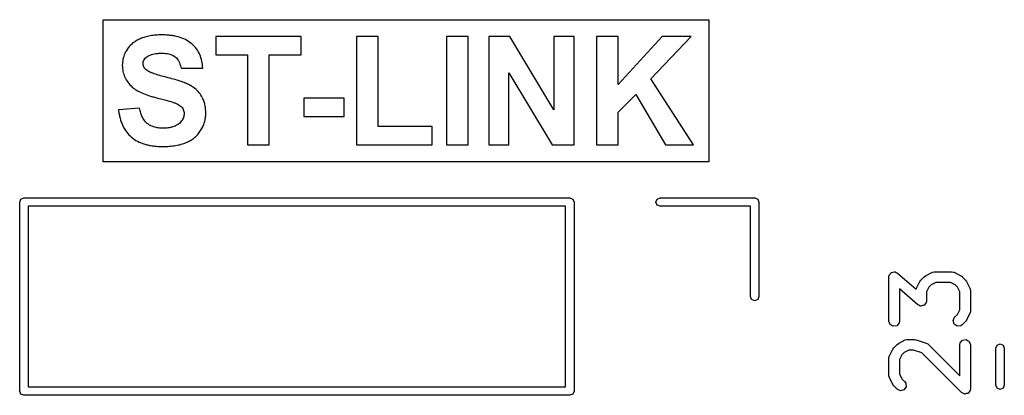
# Model space of a CAD drawing. Extents: x 44 to 148, y -85 to -25.
# Tile 47 of 58: x 97.44 to 111.29, y -30.64 to -25.35. Entities that reach past the tile are written whole.
import ezdxf

# ---------------------------------------------------------------- set-up
doc = ezdxf.new("R2010")
doc.units = 0
doc.layers.add('BLACK', color=7, linetype='CONTINUOUS')

msp = doc.modelspace()

# ---------------------------------------------------------------- linework, layer by layer
at = {"layer": 'BLACK', "linetype": 'CONTINUOUS'}
for p, q in [((98.615117, -27.352733), (98.615117, -25.353191)), ((98.615117, -25.353191), (107.133012, -25.353191)), ((107.133012, -25.353191), (107.133012, -27.352733)), ((99.137882, -25.6206), (99.122719, -25.62743)), ((99.153513, -25.614167), (99.137882, -25.6206)), ((99.169538, -25.608149), (99.153513, -25.614167)), ((99.185959, -25.602546), (99.169538, -25.608149)), ((99.202774, -25.597358), (99.185959, -25.602546)), ((99.219985, -25.592586), (99.202774, -25.597358)), ((99.23759, -25.588228), (99.219985, -25.592586)), ((99.255591, -25.584285), (99.23759, -25.588228)), ((99.273986, -25.580758), (99.255591, -25.584285)), ((99.292777, -25.577645), (99.273986, -25.580758)), ((99.311962, -25.574947), (99.292777, -25.577645)), ((99.331543, -25.572665), (99.311962, -25.574947)), ((99.351518, -25.570797), (99.331543, -25.572665)), ((99.371889, -25.569344), (99.351518, -25.570797)), ((99.392654, -25.568307), (99.371889, -25.569344)), ((99.413814, -25.567684), (99.392654, -25.568307)), ((99.43537, -25.567477), (99.413814, -25.567684)), ((99.453001, -25.567602), (99.43537, -25.567477)), ((99.470358, -25.567976), (99.453001, -25.567602)), ((99.487439, -25.568601), (99.470358, -25.567976)), ((99.504246, -25.569475), (99.487439, -25.568601)), ((99.520778, -25.570598), (99.504246, -25.569475)), ((99.537036, -25.571972), (99.520778, -25.570598)), ((99.553018, -25.573595), (99.537036, -25.571972)), ((99.568726, -25.575468), (99.553018, -25.573595)), ((99.584159, -25.577591), (99.568726, -25.575468)), ((99.599318, -25.579963), (99.584159, -25.577591)), ((99.614201, -25.582585), (99.599318, -25.579963)), ((99.62881, -25.585457), (99.614201, -25.582585)), ((99.643144, -25.588579), (99.62881, -25.585457)), ((99.670988, -25.595571), (99.643144, -25.588579)), ((99.697732, -25.603563), (99.670988, -25.595571)), ((99.723378, -25.612553), (99.697732, -25.603563)), ((99.747924, -25.622542), (99.723378, -25.612553)), ((99.771372, -25.63353), (99.747924, -25.622542)), ((101.39835, -25.590924), (100.19814, -25.590924)), ((100.19814, -25.590924), (100.19814, -25.848845)), ((101.39835, -25.848845), (101.39835, -25.590924)), ((102.484986, -25.590924), (102.180171, -25.590924)), ((102.180171, -25.590924), (102.180171, -27.115)), ((102.484986, -26.857079), (102.484986, -25.590924)), ((103.749675, -25.590924), (103.44486, -25.590924)), ((103.44486, -25.590924), (103.44486, -27.115)), ((103.749675, -27.115), (103.749675, -25.590924)), ((104.337324, -25.590924), (104.040569, -25.590924)), ((104.040569, -25.590924), (104.040569, -27.115)), ((104.95538, -26.620774), (104.337324, -25.590924)), ((105.23858, -25.590924), (104.95538, -25.590924)), ((104.95538, -25.590924), (104.95538, -26.620774)), ((105.23858, -27.115), (105.23858, -25.590924)), ((105.861765, -25.590924), (105.556584, -25.590924)), ((105.556584, -25.590924), (105.556584, -27.115)), ((106.47799, -25.590924), (105.861765, -26.264668)), ((105.861765, -26.264668), (105.861765, -25.590924)), ((106.319354, -26.184434), (106.887952, -25.590924)), ((106.887952, -25.590924), (106.47799, -25.590924)), ((98.957626, -25.763031), (98.949204, -25.775572)), ((98.966498, -25.750871), (98.957626, -25.763031)), ((98.975819, -25.739091), (98.966498, -25.750871)), ((98.985589, -25.727692), (98.975819, -25.739091)), ((98.995808, -25.716674), (98.985589, -25.727692)), ((99.006477, -25.706037), (98.995808, -25.716674)), ((99.017596, -25.69578), (99.006477, -25.706037)), ((99.029163, -25.685904), (99.017596, -25.69578)), ((99.04118, -25.676409), (99.029163, -25.685904)), ((99.053647, -25.667294), (99.04118, -25.676409)), ((99.066563, -25.65856), (99.053647, -25.667294)), ((99.079928, -25.650206), (99.066563, -25.65856)), ((99.093742, -25.642234), (99.079928, -25.650206)), ((99.108006, -25.634642), (99.093742, -25.642234)), ((99.122719, -25.62743), (99.108006, -25.634642)), ((99.79372, -25.645517), (99.771372, -25.63353)), ((99.814969, -25.658503), (99.79372, -25.645517)), ((99.835119, -25.672488), (99.814969, -25.658503)), ((99.85417, -25.687471), (99.835119, -25.672488)), ((99.863283, -25.695338), (99.85417, -25.687471)), ((99.880747, -25.711654), (99.863283, -25.695338)), ((99.897143, -25.728637), (99.880747, -25.711654)), ((99.912472, -25.746287), (99.897143, -25.728637)), ((99.926733, -25.764604), (99.912472, -25.746287)), ((99.939926, -25.783587), (99.926733, -25.764604)), ((98.898321, -25.887637), (98.893162, -25.908293)), ((98.904625, -25.867244), (98.898321, -25.887637)), ((98.912076, -25.847116), (98.904625, -25.867244)), ((98.920674, -25.827252), (98.912076, -25.847116)), ((98.930417, -25.807652), (98.920674, -25.827252)), ((98.93755, -25.794732), (98.930417, -25.807652)), ((98.945192, -25.781929), (98.93755, -25.794732)), ((98.949204, -25.775572), (98.945192, -25.781929)), ((99.189266, -25.916324), (99.198475, -25.9027)), ((99.198475, -25.9027), (99.210046, -25.890221)), ((99.210046, -25.890221), (99.223978, -25.878886)), ((99.223978, -25.878886), (99.22875, -25.875596)), ((99.22875, -25.875596), (99.243738, -25.86635)), ((99.243738, -25.86635), (99.259731, -25.858044)), ((99.259731, -25.858044), (99.276728, -25.850679)), ((99.276728, -25.850679), (99.29473, -25.844254)), ((99.29473, -25.844254), (99.313737, -25.83877)), ((99.313737, -25.83877), (99.333748, -25.834225)), ((99.333748, -25.834225), (99.354764, -25.830621)), ((99.354764, -25.830621), (99.369333, -25.82874)), ((99.369333, -25.82874), (99.384348, -25.827278)), ((99.384348, -25.827278), (99.39981, -25.826233)), ((99.39981, -25.826233), (99.415718, -25.825606)), ((99.415718, -25.825606), (99.432072, -25.825397)), ((99.432072, -25.825397), (99.44007, -25.825446)), ((99.44007, -25.825446), (99.455686, -25.825832)), ((99.455686, -25.825832), (99.470798, -25.826605)), ((99.470798, -25.826605), (99.492523, -25.828488)), ((99.492523, -25.828488), (99.513113, -25.831242)), ((99.513113, -25.831242), (99.532571, -25.834864)), ((99.532571, -25.834864), (99.550895, -25.839356)), ((99.550895, -25.839356), (99.568085, -25.844717)), ((99.568085, -25.844717), (99.584142, -25.850948)), ((99.584142, -25.850948), (99.599066, -25.858048)), ((99.599066, -25.858048), (99.612856, -25.866018)), ((99.612856, -25.866018), (99.625513, -25.874856)), ((99.625513, -25.874856), (99.633397, -25.881241)), ((99.633397, -25.881241), (99.644563, -25.891745)), ((99.644563, -25.891745), (99.654936, -25.903364)), ((99.952052, -25.803238), (99.939926, -25.783587)), ((99.96311, -25.823555), (99.952052, -25.803238)), ((99.973101, -25.84454), (99.96311, -25.823555)), ((99.982024, -25.866191), (99.973101, -25.84454)), ((99.989879, -25.888509), (99.982024, -25.866191)), ((99.996667, -25.911494), (99.989879, -25.888509)), ((100.19814, -25.848845), (100.646204, -25.848845)), ((100.646204, -25.848845), (100.646204, -27.115)), ((100.951385, -27.115), (100.951385, -25.848845)), ((100.951385, -25.848845), (101.39835, -25.848845)), ((98.884565, -25.971846), (98.883992, -25.993558)), ((98.883992, -25.993558), (98.884535, -26.016011)), ((98.884535, -26.016011), (98.886167, -26.038032)), ((98.886284, -25.950398), (98.884565, -25.971846)), ((98.886167, -26.038032), (98.888886, -26.05962)), ((98.88915, -25.929213), (98.886284, -25.950398)), ((98.893162, -25.908293), (98.88915, -25.929213)), ((99.175618, -25.97121), (99.175806, -25.964066)), ((99.176727, -25.987215), (99.175618, -25.97121)), ((99.175806, -25.964066), (99.177932, -25.947007)), ((99.180054, -26.002487), (99.176727, -25.987215)), ((99.177932, -25.947007), (99.182418, -25.931093)), ((99.185599, -26.017025), (99.180054, -26.002487)), ((99.182418, -25.931093), (99.189266, -25.916324)), ((99.193363, -26.03083), (99.185599, -26.017025)), ((99.203345, -26.043902), (99.193363, -26.03083)), ((99.654936, -25.903364), (99.664518, -25.916097)), ((99.664518, -25.916097), (99.673308, -25.929944)), ((99.673308, -25.929944), (99.681305, -25.944905)), ((99.681305, -25.944905), (99.68851, -25.960981)), ((99.68851, -25.960981), (99.694923, -25.97817)), ((99.694923, -25.97817), (99.700545, -25.996474)), ((99.700545, -25.996474), (99.705373, -26.015891)), ((99.705373, -26.015891), (99.70941, -26.036423)), ((99.70941, -26.036423), (100.014592, -26.036423)), ((100.002387, -25.935146), (99.996667, -25.911494)), ((100.00704, -25.959465), (100.002387, -25.935146)), ((100.010625, -25.984451), (100.00704, -25.959465)), ((100.013142, -26.010104), (100.010625, -25.984451)), ((100.014592, -26.036423), (100.013142, -26.010104)), ((98.888886, -26.05962), (98.892693, -26.080776)), ((98.892693, -26.080776), (98.897587, -26.1015)), ((98.897587, -26.1015), (98.903569, -26.121792)), ((98.903569, -26.121792), (98.910639, -26.141651)), ((98.910639, -26.141651), (98.918796, -26.161079)), ((98.918796, -26.161079), (98.928041, -26.180074)), ((98.928041, -26.180074), (98.938374, -26.198637)), ((99.215545, -26.05624), (99.203345, -26.043902)), ((99.221047, -26.060969), (99.215545, -26.05624)), ((99.233284, -26.069961), (99.221047, -26.060969)), ((99.248425, -26.079074), (99.233284, -26.069961)), ((99.266471, -26.088311), (99.248425, -26.079074)), ((99.280115, -26.094536), (99.266471, -26.088311)), ((99.29505, -26.100816), (99.280115, -26.094536)), ((99.311276, -26.10715), (99.29505, -26.100816)), ((99.328793, -26.113538), (99.311276, -26.10715)), ((99.347601, -26.119981), (99.328793, -26.113538)), ((99.367699, -26.126478), (99.347601, -26.119981)), ((99.389089, -26.13303), (99.367699, -26.126478)), ((99.411769, -26.139636), (99.389089, -26.13303)), ((99.43574, -26.146296), (99.411769, -26.139636)), ((99.461002, -26.153011), (99.43574, -26.146296)), ((99.487555, -26.15978), (99.461002, -26.153011)), ((99.501315, -26.163185), (99.487555, -26.15978)), ((99.528705, -26.169971), (99.501315, -26.163185)), ((99.555188, -26.176775), (99.528705, -26.169971)), ((99.580763, -26.183596), (99.555188, -26.176775)), ((104.323768, -27.115), (104.323768, -26.100537)), ((104.323768, -26.100537), (104.932666, -27.115)), ((98.938374, -26.198637), (98.949794, -26.216767)), ((98.949794, -26.216767), (98.962302, -26.234466)), ((98.962302, -26.234466), (98.975897, -26.251732)), ((98.975897, -26.251732), (98.990581, -26.268566)), ((98.990581, -26.268566), (99.006351, -26.284968)), ((99.006351, -26.284968), (99.02321, -26.300938)), ((99.02321, -26.300938), (99.036146, -26.312052)), ((99.036146, -26.312052), (99.050224, -26.322954)), ((99.605431, -26.190433), (99.580763, -26.183596)), ((99.629192, -26.197288), (99.605431, -26.190433)), ((99.652046, -26.204161), (99.629192, -26.197288)), ((99.673992, -26.21105), (99.652046, -26.204161)), ((99.69503, -26.217957), (99.673992, -26.21105)), ((99.715162, -26.22488), (99.69503, -26.217957)), ((99.734386, -26.231821), (99.715162, -26.22488)), ((99.752703, -26.238779), (99.734386, -26.231821)), ((99.770112, -26.245754), (99.752703, -26.238779)), ((99.786614, -26.252747), (99.770112, -26.245754)), ((99.802209, -26.259756), (99.786614, -26.252747)), ((99.816897, -26.266783), (99.802209, -26.259756)), ((99.830677, -26.273827), (99.816897, -26.266783)), ((99.843822, -26.281041), (99.830677, -26.273827)), ((99.856603, -26.288579), (99.843822, -26.281041)), ((99.869021, -26.29644), (99.856603, -26.288579)), ((99.886966, -26.308838), (99.869021, -26.29644)), ((99.904093, -26.321964), (99.886966, -26.308838)), ((106.918726, -27.115), (106.319354, -26.184434)), ((99.050224, -26.322954), (99.065443, -26.333645)), ((99.065443, -26.333645), (99.081805, -26.344123)), ((99.081805, -26.344123), (99.099309, -26.35439)), ((99.099309, -26.35439), (99.117955, -26.364445)), ((99.117955, -26.364445), (99.137743, -26.374288)), ((99.137743, -26.374288), (99.158673, -26.38392)), ((99.158673, -26.38392), (99.180745, -26.393339)), ((99.180745, -26.393339), (99.203959, -26.402547)), ((99.203959, -26.402547), (99.228315, -26.411543)), ((99.228315, -26.411543), (99.253813, -26.420327)), ((99.253813, -26.420327), (99.280453, -26.428899)), ((99.280453, -26.428899), (99.308236, -26.43726)), ((99.308236, -26.43726), (99.322555, -26.441361)), ((99.322555, -26.441361), (99.33716, -26.445409)), ((99.33716, -26.445409), (99.35205, -26.449404)), ((99.35205, -26.449404), (99.367226, -26.453346)), ((99.367226, -26.453346), (99.378999, -26.456385)), ((99.378999, -26.456385), (99.401745, -26.462286)), ((99.920402, -26.335817), (99.904093, -26.321964)), ((99.935893, -26.350399), (99.920402, -26.335817)), ((99.950567, -26.365708), (99.935893, -26.350399)), ((99.964423, -26.381744), (99.950567, -26.365708)), ((99.97746, -26.398509), (99.964423, -26.381744)), ((99.98968, -26.416001), (99.97746, -26.398509)), ((99.997373, -26.428066), (99.98968, -26.416001)), ((100.008176, -26.44681), (99.997373, -26.428066)), ((100.017916, -26.466359), (100.008176, -26.44681)), ((105.861765, -26.656678), (106.109061, -26.405352)), ((106.109061, -26.405352), (106.524152, -27.115)), ((99.401745, -26.462286), (99.423424, -26.467954)), ((99.423424, -26.467954), (99.444035, -26.473386)), ((99.444035, -26.473386), (99.463578, -26.478584)), ((99.463578, -26.478584), (99.482054, -26.483547)), ((99.482054, -26.483547), (99.499462, -26.488275)), ((99.499462, -26.488275), (99.515802, -26.492769)), ((99.515802, -26.492769), (99.531075, -26.497028)), ((99.531075, -26.497028), (99.54528, -26.501052)), ((99.54528, -26.501052), (99.564586, -26.506649)), ((99.564586, -26.506649), (99.58149, -26.511717)), ((99.58149, -26.511717), (99.595992, -26.516257)), ((99.595992, -26.516257), (99.611591, -26.521489)), ((99.611591, -26.521489), (99.621164, -26.524961)), ((99.621164, -26.524961), (99.639219, -26.532128)), ((99.639219, -26.532128), (99.655819, -26.539593)), ((99.655819, -26.539593), (99.670966, -26.547355)), ((99.670966, -26.547355), (99.684659, -26.555415)), ((99.684659, -26.555415), (99.696898, -26.563773)), ((99.696898, -26.563773), (99.710152, -26.574639)), ((99.710152, -26.574639), (99.721134, -26.585969)), ((99.721134, -26.585969), (99.724949, -26.590656)), ((99.724949, -26.590656), (99.733411, -26.602912)), ((100.023819, -26.479838), (100.017916, -26.466359)), ((100.029251, -26.493676), (100.023819, -26.479838)), ((100.034209, -26.507871), (100.029251, -26.493676)), ((100.038696, -26.522424), (100.034209, -26.507871)), ((100.04271, -26.537335), (100.038696, -26.522424)), ((100.046252, -26.552603), (100.04271, -26.537335)), ((100.049322, -26.568229), (100.046252, -26.552603)), ((100.051919, -26.584214), (100.049322, -26.568229)), ((100.054045, -26.600555), (100.051919, -26.584214)), ((102.006514, -26.458475), (101.437551, -26.458475)), ((101.437551, -26.458475), (101.437551, -26.716395)), ((102.006514, -26.716395), (102.006514, -26.458475)), ((99.126158, -26.599159), (98.829403, -26.622606)), ((98.829403, -26.622606), (98.831401, -26.638265)), ((98.831401, -26.638265), (98.833641, -26.653688)), ((98.833641, -26.653688), (98.836121, -26.668876)), ((98.836121, -26.668876), (98.838843, -26.683829)), ((98.838843, -26.683829), (98.841806, -26.698546)), ((98.841806, -26.698546), (98.84501, -26.713028)), ((98.84501, -26.713028), (98.852141, -26.741285)), ((99.129716, -26.616993), (99.126158, -26.599159)), ((99.133703, -26.634227), (99.129716, -26.616993)), ((99.13812, -26.650859), (99.133703, -26.634227)), ((99.142965, -26.66689), (99.13812, -26.650859)), ((99.14824, -26.68232), (99.142965, -26.66689)), ((99.153945, -26.69715), (99.14824, -26.68232)), ((99.160079, -26.711378), (99.153945, -26.69715)), ((99.166642, -26.725005), (99.160079, -26.711378)), ((99.173634, -26.738031), (99.166642, -26.725005)), ((99.733411, -26.602912), (99.740334, -26.615937)), ((99.74381, -26.729725), (99.738336, -26.743609)), ((99.740334, -26.615937), (99.745718, -26.629731)), ((99.74797, -26.715479), (99.74381, -26.729725)), ((99.745718, -26.629731), (99.749564, -26.644294)), ((99.750817, -26.700873), (99.74797, -26.715479)), ((99.749564, -26.644294), (99.751872, -26.659627)), ((99.752349, -26.685907), (99.750817, -26.700873)), ((99.751872, -26.659627), (99.752641, -26.675729)), ((99.752641, -26.675729), (99.752349, -26.685907)), ((100.050774, -26.749407), (100.053312, -26.733683)), ((100.053312, -26.733683), (100.055285, -26.717831)), ((100.055697, -26.617255), (100.054045, -26.600555)), ((100.055285, -26.717831), (100.056695, -26.701849)), ((100.056878, -26.634312), (100.055697, -26.617255)), ((100.056695, -26.701849), (100.057541, -26.685739)), ((100.057587, -26.651728), (100.056878, -26.634312)), ((100.057541, -26.685739), (100.057823, -26.669501)), ((100.057823, -26.669501), (100.057587, -26.651728)), ((101.437551, -26.716395), (102.006514, -26.716395)), ((105.861765, -27.115), (105.861765, -26.656678)), ((98.852141, -26.741285), (98.860237, -26.768601)), ((98.860237, -26.768601), (98.869297, -26.794975)), ((98.869297, -26.794975), (98.879322, -26.820407)), ((98.879322, -26.820407), (98.890311, -26.844897)), ((98.890311, -26.844897), (98.902265, -26.868446)), ((98.902265, -26.868446), (98.915184, -26.891054)), ((99.184928, -26.756443), (99.173634, -26.738031)), ((99.197187, -26.773502), (99.184928, -26.756443)), ((99.210413, -26.789209), (99.197187, -26.773502)), ((99.224604, -26.803564), (99.210413, -26.789209)), ((99.234602, -26.812383), (99.224604, -26.803564)), ((99.250492, -26.824561), (99.234602, -26.812383)), ((99.267386, -26.835541), (99.250492, -26.824561)), ((99.285285, -26.845323), (99.267386, -26.835541)), ((99.304188, -26.853908), (99.285285, -26.845323)), ((99.324097, -26.861294), (99.304188, -26.853908)), ((99.345009, -26.867483), (99.324097, -26.861294)), ((99.359509, -26.870944), (99.345009, -26.867483)), ((99.374456, -26.873872), (99.359509, -26.870944)), ((99.556144, -26.871923), (99.540851, -26.874551)), ((99.57087, -26.868816), (99.556144, -26.871923)), ((99.591897, -26.863259), (99.57087, -26.868816)), ((99.611648, -26.856627), (99.591897, -26.863259)), ((99.630125, -26.848919), (99.611648, -26.856627)), ((99.647326, -26.840136), (99.630125, -26.848919)), ((99.663252, -26.830278), (99.647326, -26.840136)), ((99.677903, -26.819344), (99.663252, -26.830278)), ((99.691259, -26.807623), (99.677903, -26.819344)), ((99.703302, -26.795541), (99.691259, -26.807623)), ((99.714031, -26.783099), (99.703302, -26.795541)), ((99.723447, -26.770297), (99.714031, -26.783099)), ((99.731548, -26.757133), (99.723447, -26.770297)), ((99.738336, -26.743609), (99.731548, -26.757133)), ((100.002565, -26.885123), (100.010177, -26.870559)), ((100.010177, -26.870559), (100.017225, -26.855865)), ((100.017225, -26.855865), (100.023709, -26.841043)), ((100.023709, -26.841043), (100.02963, -26.826093)), ((100.02963, -26.826093), (100.034986, -26.811013)), ((100.034986, -26.811013), (100.039779, -26.795805)), ((100.039779, -26.795805), (100.044008, -26.780467)), ((100.044008, -26.780467), (100.047673, -26.765001)), ((100.047673, -26.765001), (100.050774, -26.749407)), ((103.24336, -26.857079), (102.484986, -26.857079)), ((103.24336, -27.115), (103.24336, -26.857079)), ((98.915184, -26.891054), (98.929067, -26.912719)), ((98.929067, -26.912719), (98.943915, -26.933443)), ((98.943915, -26.933443), (98.959727, -26.953225)), ((98.959727, -26.953225), (98.976504, -26.972066)), ((98.976504, -26.972066), (98.994246, -26.989965)), ((98.994246, -26.989965), (99.012952, -27.006922)), ((99.012952, -27.006922), (99.03266, -27.022849)), ((99.389849, -26.876267), (99.374456, -26.873872)), ((99.405689, -26.878131), (99.389849, -26.876267)), ((99.421975, -26.879462), (99.405689, -26.878131)), ((99.438707, -26.88026), (99.421975, -26.879462)), ((99.455886, -26.880526), (99.438707, -26.88026)), ((99.474013, -26.880287), (99.455886, -26.880526)), ((99.491572, -26.87957), (99.474013, -26.880287)), ((99.508565, -26.878375), (99.491572, -26.87957)), ((99.524992, -26.876702), (99.508565, -26.878375)), ((99.540851, -26.874551), (99.524992, -26.876702)), ((99.898546, -27.01315), (99.911067, -27.002342)), ((99.911067, -27.002342), (99.923121, -26.991077)), ((99.923121, -26.991077), (99.934709, -26.979353)), ((99.934709, -26.979353), (99.94583, -26.967172)), ((99.94583, -26.967172), (99.956484, -26.954532)), ((99.956484, -26.954532), (99.966672, -26.941434)), ((99.966672, -26.941434), (99.976394, -26.927879)), ((99.976394, -26.927879), (99.985649, -26.913866)), ((99.985649, -26.913866), (99.994389, -26.899559)), ((99.994389, -26.899559), (100.002565, -26.885123)), ((99.03266, -27.022849), (99.053406, -27.037748)), ((99.053406, -27.037748), (99.075192, -27.05162)), ((99.075192, -27.05162), (99.098017, -27.064464)), ((99.098017, -27.064464), (99.121881, -27.076281)), ((99.121881, -27.076281), (99.146783, -27.08707)), ((99.146783, -27.08707), (99.172725, -27.096832)), ((99.172725, -27.096832), (99.199706, -27.105566)), ((99.199706, -27.105566), (99.227726, -27.113272)), ((99.227726, -27.113272), (99.242125, -27.11674)), ((99.242125, -27.11674), (99.256784, -27.119951)), ((99.256784, -27.119951), (99.271703, -27.122905)), ((99.271703, -27.122905), (99.286882, -27.125603)), ((99.286882, -27.125603), (99.302321, -27.128043)), ((99.302321, -27.128043), (99.318019, -27.130227)), ((99.318019, -27.130227), (99.333977, -27.132153)), ((99.333977, -27.132153), (99.350194, -27.133823)), ((99.350194, -27.133823), (99.366672, -27.135236)), ((99.366672, -27.135236), (99.383409, -27.136392)), ((99.383409, -27.136392), (99.400406, -27.137291)), ((99.400406, -27.137291), (99.417663, -27.137933)), ((99.417663, -27.137933), (99.435179, -27.138318)), ((99.435179, -27.138318), (99.452955, -27.138447)), ((99.452955, -27.138447), (99.477294, -27.138231)), ((99.477294, -27.138231), (99.501126, -27.137582)), ((99.501126, -27.137582), (99.524452, -27.136502)), ((99.524452, -27.136502), (99.547271, -27.134989)), ((99.547271, -27.134989), (99.569584, -27.133044)), ((99.569584, -27.133044), (99.591389, -27.130667)), ((99.591389, -27.130667), (99.612689, -27.127858)), ((99.612689, -27.127858), (99.633481, -27.124617)), ((99.633481, -27.124617), (99.653767, -27.120943)), ((99.653767, -27.120943), (99.673547, -27.116837)), ((99.673547, -27.116837), (99.692819, -27.112299)), ((99.692819, -27.112299), (99.711586, -27.107329)), ((99.711586, -27.107329), (99.729845, -27.101926)), ((99.729845, -27.101926), (99.747598, -27.096092)), ((99.747598, -27.096092), (99.764844, -27.089825)), ((99.764844, -27.089825), (99.781584, -27.083126)), ((99.781584, -27.083126), (99.797837, -27.075982)), ((99.797837, -27.075982), (99.813624, -27.06838)), ((99.813624, -27.06838), (99.828944, -27.06032)), ((99.828944, -27.06032), (99.843797, -27.051802)), ((99.843797, -27.051802), (99.858184, -27.042826)), ((99.858184, -27.042826), (99.872105, -27.033392)), ((99.872105, -27.033392), (99.885558, -27.0235)), ((99.885558, -27.0235), (99.898546, -27.01315)), ((100.646204, -27.115), (100.951385, -27.115)), ((102.180171, -27.115), (103.24336, -27.115)), ((103.44486, -27.115), (103.749675, -27.115)), ((104.040569, -27.115), (104.323768, -27.115)), ((104.932666, -27.115), (105.23858, -27.115)), ((105.556584, -27.115), (105.861765, -27.115)), ((106.524152, -27.115), (106.918726, -27.115)), ((107.133012, -27.352733), (98.615117, -27.352733)), ((97.44, -27.92), (97.457574, -27.877574)), ((97.44, -30.58), (97.44, -27.92)), ((97.457574, -27.877574), (97.5, -27.86)), ((97.5, -27.86), (105.18, -27.86)), ((97.56, -27.98), (97.56, -30.52)), ((105.12, -27.98), (97.56, -27.98)), ((105.12, -30.52), (105.12, -27.98)), ((105.18, -27.86), (105.222426, -27.877574)), ((105.222426, -27.877574), (105.24, -27.92)), ((105.24, -27.92), (105.24, -30.58)), ((106.39, -27.92), (106.407574, -27.877574)), ((106.407574, -27.962426), (106.39, -27.92)), ((106.407574, -27.877574), (106.45, -27.86)), ((106.45, -27.98), (106.407574, -27.962426)), ((106.45, -27.86), (107.78, -27.86)), ((107.72, -27.98), (106.45, -27.98)), ((107.72, -29.25), (107.72, -27.98)), ((107.78, -27.86), (107.822426, -27.877574)), ((107.822426, -27.877574), (107.84, -27.92)), ((107.84, -27.92), (107.84, -29.25)), ((109.669853, -28.958886), (109.671342, -28.950443)), ((109.671342, -28.950443), (109.684338, -28.934954)), ((109.684338, -28.934954), (109.694809, -28.917656)), ((109.694809, -28.917656), (109.700473, -28.915726)), ((109.700473, -28.915726), (109.704319, -28.911143)), ((109.704319, -28.911143), (109.724231, -28.907631)), ((109.724231, -28.907631), (109.743371, -28.901111)), ((109.743371, -28.901111), (109.748949, -28.903273)), ((109.748949, -28.903273), (109.754843, -28.902234)), ((109.754843, -28.902234), (109.772355, -28.912345)), ((109.772355, -28.912345), (109.791207, -28.919652)), ((109.791207, -28.919652), (110.051196, -29.147142)), ((110.184468, -28.956632), (110.279706, -28.909013)), ((110.279706, -28.909013), (110.304672, -28.901587)), ((110.304672, -28.901587), (110.309033, -28.902628)), ((110.309033, -28.902628), (110.313247, -28.901095)), ((110.313247, -28.901095), (110.551342, -28.901095)), ((110.551342, -28.901095), (110.576994, -28.905618)), ((110.576994, -28.905618), (110.580429, -28.9085)), ((110.580429, -28.9085), (110.584883, -28.909013)), ((110.584883, -28.909013), (110.680121, -28.956632)), ((109.666819, -28.976095), (109.668777, -28.964986)), ((109.666819, -29.595142), (109.666819, -28.976095)), ((109.668244, -28.961545), (109.669853, -28.958886)), ((109.668777, -28.964986), (109.668244, -28.961545)), ((110.055689, -29.13303), (110.103308, -29.037792)), ((110.103308, -29.037792), (110.116666, -29.019781)), ((110.116666, -29.019781), (110.117357, -29.0183)), ((110.117357, -29.0183), (110.164976, -28.970681)), ((110.164976, -28.970681), (110.183342, -28.957821)), ((110.183342, -28.957821), (110.184468, -28.956632)), ((110.262436, -29.085353), (110.232029, -29.11576)), ((110.330952, -29.051095), (110.262436, -29.085353)), ((110.533637, -29.051095), (110.330952, -29.051095)), ((110.602153, -29.085353), (110.533637, -29.051095)), ((110.632561, -29.11576), (110.602153, -29.085353)), ((110.680121, -28.956632), (110.698129, -28.969988)), ((110.698129, -28.969988), (110.699612, -28.97068)), ((110.699612, -28.97068), (110.747232, -29.018299)), ((110.747232, -29.018299), (110.760094, -29.036667)), ((110.760094, -29.036667), (110.761282, -29.037792)), ((110.761282, -29.037792), (110.808901, -29.13303)), ((110.073383, -29.365871), (109.816819, -29.141377)), ((109.816819, -29.141377), (109.816819, -29.595142)), ((110.051196, -29.147142), (110.052294, -29.140919)), ((110.052294, -29.140919), (110.055176, -29.137483)), ((110.055176, -29.137483), (110.055689, -29.13303)), ((110.232029, -29.11576), (110.197771, -29.184276)), ((110.197771, -29.184276), (110.197771, -29.309428)), ((110.666819, -29.184276), (110.632561, -29.11576)), ((110.666819, -29.43458), (110.666819, -29.184276)), ((110.808901, -29.13303), (110.816327, -29.157996)), ((110.816327, -29.157996), (110.815285, -29.162357)), ((110.815285, -29.162357), (110.816819, -29.166571)), ((110.816819, -29.166571), (110.816819, -29.452285)), ((107.737574, -29.292426), (107.72, -29.25)), ((107.78, -29.31), (107.737574, -29.292426)), ((107.822426, -29.292426), (107.78, -29.31)), ((107.84, -29.25), (107.822426, -29.292426)), ((110.092234, -29.373177), (110.073383, -29.365871)), ((110.180251, -29.350568), (110.169781, -29.367867)), ((110.193248, -29.33508), (110.180251, -29.350568)), ((110.194736, -29.326636), (110.193248, -29.33508)), ((110.196346, -29.323978), (110.194736, -29.326636)), ((110.197771, -29.309428), (110.195812, -29.320536)), ((110.195812, -29.320536), (110.196346, -29.323978)), ((110.109747, -29.383289), (110.092234, -29.373177)), ((110.11564, -29.382249), (110.109747, -29.383289)), ((110.121219, -29.384412), (110.11564, -29.382249)), ((110.140358, -29.377891), (110.121219, -29.384412)), ((110.160271, -29.37438), (110.140358, -29.377891)), ((110.164116, -29.369796), (110.160271, -29.37438)), ((110.169781, -29.367867), (110.164116, -29.369796)), ((110.593548, -29.542108), (110.632561, -29.503095)), ((110.632561, -29.503095), (110.666819, -29.43458)), ((110.808901, -29.485826), (110.761282, -29.581064)), ((110.809413, -29.481372), (110.808901, -29.485826)), ((110.812296, -29.477937), (110.809413, -29.481372)), ((110.816819, -29.452285), (110.812296, -29.477937)), ((109.684366, -29.643351), (109.666819, -29.595142)), ((109.812296, -29.620794), (109.779319, -29.660094)), ((109.816819, -29.595142), (109.812296, -29.620794)), ((110.571866, -29.588605), (110.593548, -29.542108)), ((110.585143, -29.63816), (110.571866, -29.588605)), ((110.627168, -29.667586), (110.585143, -29.63816)), ((110.747232, -29.600557), (110.699612, -29.648176)), ((110.747922, -29.599075), (110.747232, -29.600557)), ((110.761282, -29.581064), (110.747922, -29.599075)), ((109.728795, -29.669003), (109.684366, -29.643351)), ((109.779319, -29.660094), (109.728795, -29.669003)), ((110.678275, -29.663116), (110.627168, -29.667586)), ((110.699612, -29.648176), (110.678275, -29.663116)), ((109.784024, -29.923062), (109.80239, -29.910202)), ((109.80239, -29.910202), (109.803516, -29.909013)), ((109.803516, -29.909013), (109.898754, -29.861394)), ((109.898754, -29.861394), (109.92372, -29.853968)), ((109.92372, -29.853968), (109.928081, -29.855009)), ((109.928081, -29.855009), (109.932295, -29.853476)), ((109.932295, -29.853476), (110.027533, -29.853476)), ((110.027533, -29.853476), (110.049615, -29.857369)), ((110.049615, -29.857369), (110.05125, -29.857325)), ((110.05125, -29.857325), (110.194107, -29.904944)), ((110.194107, -29.904944), (110.217012, -29.917346)), ((110.217012, -29.917346), (110.219359, -29.921167)), ((110.666819, -29.928476), (110.671342, -29.902824)), ((110.671342, -29.902824), (110.704319, -29.863524)), ((110.704319, -29.863524), (110.754843, -29.854615)), ((110.754843, -29.854615), (110.799272, -29.880267)), ((110.799272, -29.880267), (110.816819, -29.928476)), ((111.189574, -29.934322), (111.232, -29.916748)), ((111.232, -29.916748), (111.274426, -29.934322)), ((109.674737, -30.085411), (109.722356, -29.990173)), ((109.722356, -29.990173), (109.735714, -29.972162)), ((109.735714, -29.972162), (109.736405, -29.970681)), ((109.736405, -29.970681), (109.784024, -29.923062)), ((109.881484, -30.037734), (109.851077, -30.068141)), ((109.95, -30.003476), (109.881484, -30.037734)), ((110.015363, -30.003476), (109.95, -30.003476)), ((110.129876, -30.041647), (110.015363, -30.003476)), ((110.688786, -30.600556), (110.129876, -30.041647)), ((110.219359, -29.921167), (110.223423, -29.923062)), ((110.223423, -29.923062), (110.666819, -30.366457)), ((110.666819, -30.366457), (110.666819, -29.928476)), ((110.816819, -29.928476), (110.816819, -30.547523)), ((111.172, -29.976748), (111.189574, -29.934322)), ((111.172, -30.499252), (111.172, -29.976748)), ((111.274426, -29.934322), (111.292, -29.976748)), ((111.292, -29.976748), (111.292, -30.499252)), ((109.666819, -30.118952), (109.671342, -30.0933)), ((109.666819, -30.357047), (109.666819, -30.118952)), ((109.671342, -30.0933), (109.674224, -30.089864)), ((109.674224, -30.089864), (109.674737, -30.085411)), ((109.851077, -30.068141), (109.816819, -30.136657)), ((109.816819, -30.136657), (109.816819, -30.339342)), ((109.668352, -30.36126), (109.666819, -30.357047)), ((109.667311, -30.365621), (109.668352, -30.36126)), ((109.674737, -30.390588), (109.667311, -30.365621)), ((109.722356, -30.485826), (109.674737, -30.390588)), ((109.816819, -30.339342), (109.851077, -30.407858)), ((109.851077, -30.407858), (109.89009, -30.446871)), ((109.89009, -30.446871), (109.90503, -30.468208)), ((109.90503, -30.468208), (109.909501, -30.519315)), ((97.457574, -30.622426), (97.44, -30.58)), ((97.56, -30.52), (105.12, -30.52)), ((105.24, -30.58), (105.222426, -30.622426)), ((109.723545, -30.486951), (109.722356, -30.485826)), ((109.736405, -30.505318), (109.723545, -30.486951)), ((109.784024, -30.552937), (109.736405, -30.505318)), ((109.83052, -30.574618), (109.784024, -30.552937)), ((109.880075, -30.561341), (109.83052, -30.574618)), ((109.909501, -30.519315), (109.880075, -30.561341)), ((110.709239, -30.610093), (110.688786, -30.600556)), ((110.728795, -30.621384), (110.709239, -30.610093)), ((110.779319, -30.612475), (110.757085, -30.616395)), ((110.781523, -30.609847), (110.779319, -30.612475)), ((110.784837, -30.60896), (110.781523, -30.609847)), ((110.797785, -30.590468), (110.784837, -30.60896)), ((110.812296, -30.573175), (110.797785, -30.590468)), ((110.813104, -30.56859), (110.812296, -30.573175)), ((110.814264, -30.566934), (110.813104, -30.56859)), ((110.816819, -30.547523), (110.813976, -30.563645)), ((110.813976, -30.563645), (110.814264, -30.566934)), ((111.189574, -30.541678), (111.172, -30.499252)), ((111.232, -30.559252), (111.189574, -30.541678)), ((111.274426, -30.541678), (111.232, -30.559252)), ((111.292, -30.499252), (111.274426, -30.541678)), ((97.5, -30.64), (97.457574, -30.622426)), ((105.18, -30.64), (97.5, -30.64)), ((105.222426, -30.622426), (105.18, -30.64)), ((110.732175, -30.620787), (110.728795, -30.621384)), ((110.735283, -30.622237), (110.732175, -30.620787)), ((110.757085, -30.616395), (110.735283, -30.622237))]:
    msp.add_line(p, q, dxfattribs=at)

doc.saveas('drawing.dxf')
